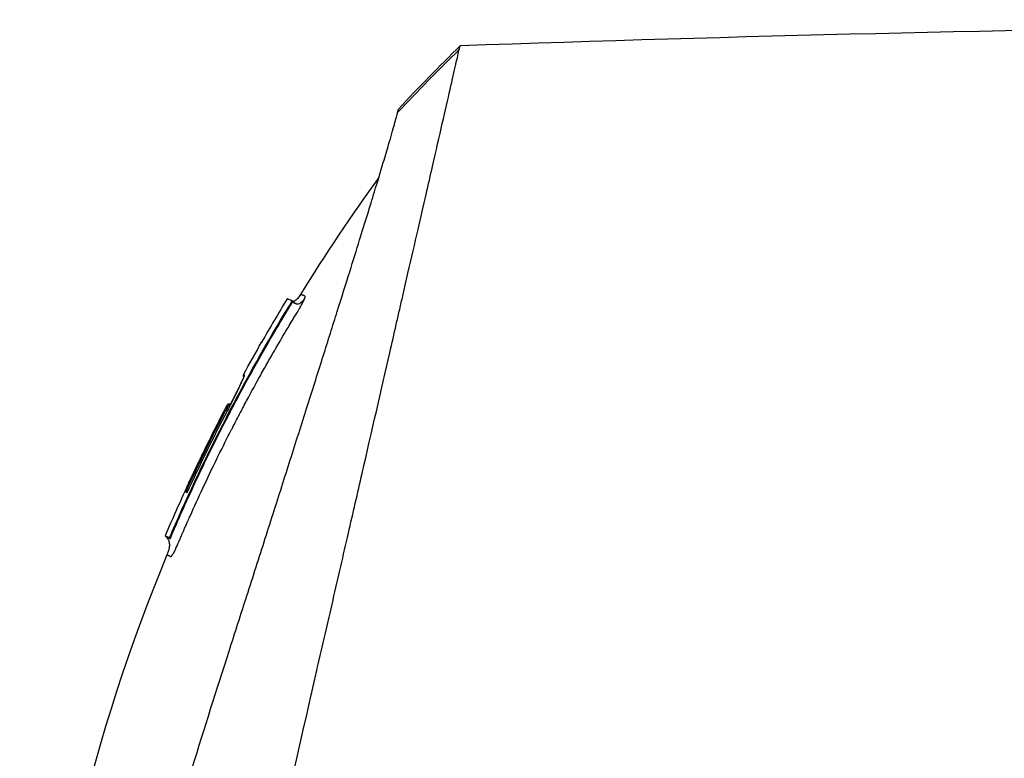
# Model space of a CAD drawing. Header units: millimetres. Extents: x 0 to 4378, y 0 to 2397.
# Tile 163 of 256: x 190 to 234, y 1767 to 1800. Entities that reach past the tile are written whole.
import ezdxf

# ---------------------------------------------------------------- set-up
doc = ezdxf.new("R2010")
doc.units = ezdxf.units.MM
doc.header["$LTSCALE"] = 0.2

# ---------------------------------------------------------------- blocks, each defined once
blk = doc.blocks.new('Blk$A16R2-5W24D')
for p, q in [((39.226, 1287.295), (39.259, 1287.328)), ((39.259, 1287.328), (39.226, 1287.294)), ((39.259, 1287.328), (39.226, 1287.294)), ((39.26, 1287.328), (39.259, 1287.328)), ((39.396, 1287.06), (39.37, 1287.033)), ((40.593, 1285.489), (40.597, 1285.491)), ((41.356, 1284.04), (41.396, 1284.056)), ((41.973, 1282.752), (41.976, 1282.753)), ((42.113, 1282.714), (42.074, 1282.699)), ((42.105, 1282.47), (42.105, 1282.47)), ((42.105, 1282.47), (42.105, 1282.47)), ((42.169, 1282.5), (42.106, 1282.467)), ((43.199, 1280.448), (43.199, 1280.448)), ((43.939, 1278.877), (43.876, 1278.852)), ((44.507, 1277.111), (44.535, 1277.139)), ((44.625, 1276.823), (44.673, 1276.871)), ((44.85, 1276.942), (44.673, 1276.871)), ((44.85, 1276.942), (44.802, 1276.894))]:
    blk.add_line(p, q)
for centre, radius, start, end in [((-30.782, 1244.615), 82.251, 28.65418, 29.79846), ((-30.119, 1244.969), 81.499, 25.8226, 27.58961), ((-29.009, 1245.318), 80.096, 23.38669, 25.31635)]:
    blk.add_arc(centre, radius, start, end)
for centre, major_axis, ratio, start_param, end_param in [((14.87, 1259.993), (-32.061, 52.728), 0.606634, 5.046093, 5.111834), ((41.986, 1282.652), (-0.0464, 0.0886), 0.999416, 4.712389, 6.054791), ((42.072, 1282.661), (-0.128, 0.063), 0.594731, 5.762809, 5.79176), ((-29.453, 1245.185), (-19.755, 78.233), 1, 4.895457, 4.945383), ((-29.75, 1245.103), (37.396, -71.919), 1, 1.521054, 1.570796), ((44.554, 1277.146), (-0.119, 0.275), 0.068445, 1.568989, 3.139782), ((44.224, 1276.897), (-0.37, 0.869), 0.066623, 2.176603, 2.707657)]:
    blk.add_ellipse(centre, major_axis=major_axis, ratio=ratio, start_param=start_param, end_param=end_param)
for points in [[(-41.555, 1299.49), (-17.092, 1299.736), (7.383, 1299.432), (31.833, 1298.581)], [(31.833, 1298.581), (32.76, 1297.67), (33.668, 1296.74), (34.554, 1295.79)], [(35.419, 1292.772), (36.633, 1291.093), (37.788, 1289.369), (38.875, 1287.605)], [(38.875, 1287.605), (38.875, 1287.605), (38.875, 1287.605), (38.875, 1287.605)], [(39.174, 1287.246), (39.173, 1287.245), (39.172, 1287.244), (39.172, 1287.244)], [(39.226, 1287.295), (39.226, 1287.294), (39.225, 1287.294), (39.225, 1287.294)], [(39.226, 1287.295), (39.226, 1287.295), (39.226, 1287.295), (39.226, 1287.295)], [(39.227, 1287.286), (39.227, 1287.286), (39.227, 1287.286), (39.227, 1287.286)], [(39.227, 1287.286), (39.227, 1287.286), (39.227, 1287.286), (39.227, 1287.286)], [(39.259, 1287.328), (39.259, 1287.328), (39.259, 1287.328), (39.259, 1287.328)], [(39.464, 1287.41), (39.85, 1286.776), (40.228, 1286.136), (40.597, 1285.491)], [(40.597, 1285.491), (40.601, 1285.484), (40.604, 1285.476), (40.606, 1285.468)], [(43.858, 1279.175), (44.2, 1278.435), (44.531, 1277.691), (44.85, 1276.942)], [(43.876, 1278.852), (43.876, 1278.854), (43.875, 1278.855), (43.875, 1278.856)]]:
    blk.add_open_spline(points, degree=3)
for points, knots in [([(-41.555, 1299.49), (-41.555, 1299.49), (-41.496, 1299.431), (-41.262, 1299.197), (-41.087, 1299.022), (-40.705, 1298.64), (-40.529, 1298.463), (-40.062, 1297.996), (-39.755, 1297.689), (-39.215, 1297.15), (-39.007, 1296.942), (-38.536, 1296.471), (-38.27, 1296.205), (-37.247, 1295.182), (-36.408, 1294.343), (-34.273, 1292.208), (-32.919, 1290.854), (-31.089, 1289.024), (-30.697, 1288.632), (-29.443, 1287.378), (-28.558, 1286.493), (-27.182, 1285.117), (-26.706, 1284.641), (-25.726, 1283.661), (-25.222, 1283.157), (-24.183, 1282.118), (-23.649, 1281.584), (-22.55, 1280.486), (-21.986, 1279.921), (-21.127, 1279.062), (-20.836, 1278.771), (-20.25, 1278.185), (-19.955, 1277.89), (-19.293, 1277.228), (-18.925, 1276.86), (-18.18, 1276.115), (-17.801, 1275.737), (-16.654, 1274.59), (-15.88, 1273.815), (-14.696, 1272.631), (-14.29, 1272.226), (-13.469, 1271.405), (-13.054, 1270.989), (-10.944, 1268.88), (-9.233, 1267.168), (-7.034, 1264.97), (-6.555, 1264.49), (-3.631, 1261.566), (-1.784, 1259.72), (-0.374, 1258.309), (-0.156, 1258.092), (0.174, 1257.762), (0.284, 1257.652), (0.558, 1257.378), (0.718, 1257.218), (0.953, 1256.982), (1.029, 1256.907), (1.258, 1256.677), (1.393, 1256.543), (1.643, 1256.293), (1.746, 1256.19), (1.947, 1255.989), (2.039, 1255.897), (2.346, 1255.59), (2.563, 1255.373), (3.62, 1254.316), (4.456, 1253.48), (5.698, 1252.238), (6.104, 1251.832), (6.908, 1251.028), (7.306, 1250.63), (8.479, 1249.457), (9.254, 1248.682), (10.768, 1247.168), (11.509, 1246.427), (12.601, 1245.335), (12.955, 1244.982), (13.655, 1244.282), (14.001, 1243.935), (15.024, 1242.912), (15.697, 1242.239), (16.686, 1241.25), (17.004, 1240.932), (17.944, 1239.992), (18.563, 1239.374), (19.471, 1238.466), (19.764, 1238.172), (20.195, 1237.742), (20.334, 1237.602), (21.048, 1236.888), (21.618, 1236.319), (22.317, 1235.619), (22.453, 1235.484), (22.763, 1235.173), (22.937, 1234.999), (23.18, 1234.756), (23.25, 1234.686), (23.42, 1234.517), (23.522, 1234.414), (24.127, 1233.81), (24.624, 1233.312), (25.351, 1232.586), (25.595, 1232.341), (25.964, 1231.972), (26.091, 1231.845), (26.351, 1231.586), (26.483, 1231.453), (26.842, 1231.094), (27.067, 1230.87), (27.433, 1230.504), (27.575, 1230.362), (27.833, 1230.104), (27.95, 1229.986), (28.145, 1229.791), (28.223, 1229.713), (28.447, 1229.489), (28.592, 1229.344), (28.948, 1228.989), (29.157, 1228.779), (29.568, 1228.369), (29.77, 1228.167), (30.162, 1227.775), (30.352, 1227.585), (30.707, 1227.23), (30.872, 1227.065), (31.124, 1226.812), (31.213, 1226.724), (31.473, 1226.464), (31.644, 1226.292), (31.894, 1226.043), (31.972, 1225.964), (32.176, 1225.761), (32.3, 1225.636), (32.578, 1225.359), (32.73, 1225.207), (33.028, 1224.909), (33.173, 1224.763), (33.456, 1224.48), (33.594, 1224.343), (33.997, 1223.94), (34.257, 1223.679), (34.992, 1222.944), (35.453, 1222.484), (36.658, 1221.278), (37.358, 1220.579), (38.206, 1219.731), (38.425, 1219.512), (38.813, 1219.124), (38.985, 1218.952), (39.287, 1218.65), (39.42, 1218.516), (39.655, 1218.282), (39.759, 1218.178), (40.026, 1217.911), (40.176, 1217.761), (40.402, 1217.535), (40.487, 1217.449), (40.671, 1217.266), (40.754, 1217.183), (40.837, 1217.1), (40.857, 1217.08), (40.885, 1217.052), (40.891, 1217.046), (40.891, 1217.046)], [-12.12683, -12.12683, -12.12683, -12.12683, -11.929155, -11.929155, -11.731142, -11.731142, -11.599108, -11.599108, -11.423504, -11.423504, -11.323203, -11.323203, -11.208746, -11.208746, -10.903559, -10.903559, -10.49681, -10.49681, -10.388234, -10.388234, -10.154863, -10.154863, -10.033963, -10.033963, -9.908546, -9.908546, -9.778492, -9.778492, -9.643694, -9.643694, -9.574994, -9.574994, -9.505925, -9.505925, -9.420491, -9.420491, -9.33343, -9.33343, -9.156755, -9.156755, -9.064945, -9.064945, -8.971626, -8.971626, -8.591834, -8.591834, -8.486072, -8.486072, -7.947871, -7.947871, -7.849464, -7.849464, -7.799156, -7.799156, -7.725216, -7.725216, -7.691028, -7.691028, -7.623996, -7.623996, -7.576077, -7.576077, -7.534454, -7.534454, -7.437649, -7.437649, -7.069154, -7.069154, -6.889697, -6.889697, -6.7135, -6.7135, -6.369354, -6.369354, -6.037716, -6.037716, -5.878371, -5.878371, -5.721439, -5.721439, -5.41411, -5.41411, -5.267307, -5.267307, -4.979651, -4.979651, -4.841656, -4.841656, -4.776165, -4.776165, -4.506382, -4.506382, -4.441344, -4.441344, -4.357044, -4.357044, -4.323655, -4.323655, -4.275506, -4.275506, -4.046926, -4.046926, -3.93135, -3.93135, -3.870595, -3.870595, -3.806578, -3.806578, -3.697345, -3.697345, -3.62817, -3.62817, -3.570669, -3.570669, -3.532087, -3.532087, -3.459788, -3.459788, -3.354278, -3.354278, -3.250772, -3.250772, -3.151679, -3.151679, -3.064305, -3.064305, -3.017007, -3.017007, -2.923431, -2.923431, -2.879873, -2.879873, -2.809551, -2.809551, -2.722407, -2.722407, -2.637561, -2.637561, -2.555786, -2.555786, -2.396229, -2.396229, -2.097254, -2.097254, -1.573532, -1.573532, -1.377037, -1.377037, -1.205237, -1.205237, -1.055164, -1.055164, -0.923686, -0.923686, -0.693568, -0.693568, -0.520921, -0.520921, -0.262062, -0.262062, -0.132423, -0.132423, 0, 0, 0, 0]), ([(31.87, 1298.418), (31.87, 1298.42), (31.869, 1298.424), (31.867, 1298.431), (31.866, 1298.434), (31.864, 1298.444), (31.863, 1298.45), (31.859, 1298.468), (31.856, 1298.479), (31.849, 1298.51), (31.845, 1298.527), (31.836, 1298.567), (31.833, 1298.581), (31.833, 1298.581)], [0.000006, 0.000006, 0.000006, 0.000006, 0.0077656, 0.0077656, 0.0144608, 0.0144608, 0.0278513, 0.0278513, 0.0546324, 0.0546324, 0.1081958, 0.1081958, 0.2108644, 0.2108644, 0.2108644, 0.2108644]), ([(44.996, 1241.129), (44.873, 1241.673), (44.755, 1242.201), (44.491, 1243.363), (44.348, 1243.969), (43.865, 1246.048), (43.573, 1247.389), (43.214, 1248.913), (43.112, 1249.334), (42.9, 1250.248), (42.795, 1250.723), (42.639, 1251.419), (42.583, 1251.666), (42.435, 1252.31), (42.33, 1252.761), (42.207, 1253.303), (42.193, 1253.362), (42.136, 1253.612), (42.093, 1253.804), (41.84, 1254.909), (41.628, 1255.834), (40.596, 1260.331), (39.563, 1264.809), (38.372, 1270.057), (38.343, 1270.181), (38.255, 1270.574), (38.196, 1270.832), (37.911, 1272.082), (37.675, 1273.092), (37.213, 1275.1), (36.987, 1276.086), (36.56, 1277.951), (36.357, 1278.83), (35.728, 1281.57), (35.321, 1283.359), (34.842, 1285.449), (34.747, 1285.863), (34.607, 1286.471), (34.562, 1286.672), (34.471, 1287.068), (34.425, 1287.266), (34.338, 1287.647), (34.296, 1287.83), (34.214, 1288.189), (34.174, 1288.364), (33.98, 1289.207), (33.833, 1289.853), (33.568, 1291.008), (33.45, 1291.525), (33.238, 1292.448), (33.143, 1292.862), (32.736, 1294.639), (32.473, 1295.781), (32.176, 1297.092), (32.094, 1297.46), (31.958, 1298.051), (31.903, 1298.278), (31.87, 1298.418)], [0.000202, 0.000202, 0.000202, 0.000202, 0.229071, 0.229071, 0.451055, 0.451055, 0.976928, 0.976928, 1.158323, 1.158323, 1.370376, 1.370376, 1.478744, 1.478744, 1.660636, 1.660636, 1.682878, 1.682878, 1.754881, 1.754881, 2.095999, 2.095999, 3.391402, 3.391402, 3.425371, 3.425371, 3.489795, 3.489795, 3.728653, 3.728653, 3.965316, 3.965316, 4.183283, 4.183283, 4.657702, 4.657702, 4.777295, 4.777295, 4.836881, 4.836881, 4.896376, 4.896376, 4.952913, 4.952913, 5.007544, 5.007544, 5.220073, 5.220073, 5.406505, 5.406505, 5.569953, 5.569953, 6.143852, 6.143852, 6.434427, 6.434427, 6.72683, 6.72683, 6.72683, 6.72683]), ([(-41.746, 1297.7), (-41.746, 1297.7), (-41.746, 1297.7), (-41.592, 1297.547), (-41.501, 1297.455), (-41.299, 1297.253), (-41.205, 1297.159), (-40.956, 1296.91), (-40.792, 1296.746), (-40.5, 1296.455), (-40.387, 1296.342), (-39.95, 1295.904), (-39.585, 1295.539), (-38.946, 1294.9), (-38.7, 1294.655), (-38.147, 1294.101), (-37.836, 1293.79), (-36.639, 1292.593), (-35.664, 1291.618), (-34.008, 1289.962), (-33.38, 1289.335), (-31.127, 1287.081), (-29.393, 1285.348), (-26.594, 1282.549), (-25.588, 1281.543), (-23.456, 1279.411), (-22.327, 1278.281), (-18.485, 1274.439), (-15.687, 1271.641), (-11.324, 1267.279), (-9.775, 1265.73), (-7.41, 1263.365), (-6.602, 1262.557), (-5.403, 1261.358), (-5.015, 1260.97), (-4.173, 1260.128), (-3.717, 1259.672), (-3.147, 1259.102), (-3.021, 1258.976), (-2.675, 1258.629), (-2.445, 1258.4), (-2.122, 1258.077), (-2.03, 1257.984), (-1.652, 1257.607), (-1.367, 1257.322), (-0.935, 1256.89), (-0.787, 1256.742), (-0.523, 1256.478), (-0.405, 1256.36), (-0.204, 1256.159), (-0.12, 1256.075), (0.226, 1255.729), (0.397, 1255.558), (0.754, 1255.201), (0.877, 1255.078), (1.658, 1254.297), (2.311, 1253.644), (3.85, 1252.105), (4.733, 1251.222), (6.478, 1249.477), (7.34, 1248.615), (9.969, 1245.986), (11.727, 1244.228), (14.611, 1241.344), (15.755, 1240.201), (17.479, 1238.476), (18.07, 1237.885), (19.803, 1236.152), (20.93, 1235.025), (23.061, 1232.894), (24.067, 1231.889), (25.501, 1230.455), (25.95, 1230.006), (26.82, 1229.136), (27.241, 1228.714), (28.057, 1227.899), (28.451, 1227.504), (29.204, 1226.751), (29.564, 1226.392), (30.583, 1225.372), (31.228, 1224.728), (32.388, 1223.567), (32.909, 1223.046), (34.279, 1221.676), (35.08, 1220.875), (36.057, 1219.899), (36.311, 1219.645), (36.971, 1218.984), (37.347, 1218.609), (37.922, 1218.034), (38.141, 1217.815), (38.473, 1217.483), (38.599, 1217.357), (38.788, 1217.167), (38.86, 1217.096), (39.014, 1216.942), (39.083, 1216.872), (39.153, 1216.802), (39.171, 1216.785), (39.194, 1216.761), (39.2, 1216.756), (39.2, 1216.756)], [-14.699306, -14.699306, -14.699306, -14.699306, -14.33325, -14.33325, -14.089979, -14.089979, -13.928299, -13.928299, -13.712729, -13.712729, -13.589605, -13.589605, -13.262197, -13.262197, -13.075429, -13.075429, -12.861827, -12.861827, -12.291792, -12.291792, -11.96616, -11.96616, -11.163225, -11.163225, -10.729839, -10.729839, -10.262517, -10.262517, -9.163022, -9.163022, -8.56511, -8.56511, -8.254871, -8.254871, -8.105436, -8.105436, -7.929352, -7.929352, -7.884858, -7.884858, -7.79753, -7.79753, -7.762378, -7.762378, -7.654303, -7.654303, -7.59841, -7.59841, -7.553856, -7.553856, -7.52203, -7.52203, -7.422773, -7.422773, -7.370918, -7.370918, -7.092364, -7.092364, -6.716448, -6.716448, -6.347847, -6.347847, -5.587534, -5.587534, -5.080694, -5.080694, -4.813479, -4.813479, -4.291642, -4.291642, -3.807045, -3.807045, -3.582338, -3.582338, -3.365816, -3.365816, -3.157227, -3.157227, -2.960971, -2.960971, -2.591047, -2.591047, -2.267317, -2.267317, -1.700789, -1.700789, -1.488425, -1.488425, -1.115544, -1.115544, -0.835884, -0.835884, -0.626318, -0.626318, -0.46935, -0.46935, -0.234668, -0.234668, -0.117319, -0.117319, -0.000001, -0.000001, -0.000001, -0.000001]), ([(34.591, 1295.64), (34.58, 1295.686), (34.571, 1295.722), (34.565, 1295.746), (34.559, 1295.771), (34.555, 1295.785), (34.555, 1295.789), (34.554, 1295.79), (34.554, 1295.79), (34.554, 1295.79)], [0.000002, 0.000002, 0.000002, 0.000002, 0.4596165, 0.4596165, 0.4596165, 0.914072, 0.914072, 0.914072, 0.9967277, 0.9967277, 0.9967277, 0.9967277]), ([(48.524, 1250.962), (48.348, 1251.532), (48.164, 1252.129), (47.783, 1253.36), (47.586, 1253.996), (46.979, 1255.961), (46.551, 1257.345), (45.814, 1259.734), (45.511, 1260.713), (44.186, 1265.006), (43.121, 1268.459), (41.768, 1272.665), (41.505, 1273.482), (40.97, 1275.151), (40.699, 1275.999), (40.301, 1277.245), (40.17, 1277.655), (39.782, 1278.871), (39.529, 1279.667), (39.032, 1281.231), (38.788, 1281.997), (38.319, 1283.478), (38.094, 1284.19), (37.767, 1285.226), (37.661, 1285.561), (37.507, 1286.051), (37.456, 1286.211), (37.355, 1286.533), (37.305, 1286.691), (37.063, 1287.462), (36.88, 1288.045), (36.552, 1289.097), (36.406, 1289.564), (36.026, 1290.787), (35.808, 1291.496), (35.469, 1292.605), (35.338, 1293.037), (35.135, 1293.716), (35.057, 1293.981), (34.883, 1294.577), (34.798, 1294.876), (34.699, 1295.233), (34.671, 1295.336), (34.624, 1295.512), (34.605, 1295.584), (34.591, 1295.64)], [0.00002, 0.00002, 0.00002, 0.00002, 0.243777, 0.243777, 0.48798, 0.48798, 0.976777, 0.976777, 1.303038, 1.303038, 2.382704, 2.382704, 2.644531, 2.644531, 2.920325, 2.920325, 3.055737, 3.055737, 3.32651, 3.32651, 3.599271, 3.599271, 3.868476, 3.868476, 4.001861, 4.001861, 4.068427, 4.068427, 4.135561, 4.135561, 4.396184, 4.396184, 4.623382, 4.623382, 5.021949, 5.021949, 5.320939, 5.320939, 5.545577, 5.545577, 5.882871, 5.882871, 6.051321, 6.051321, 6.219809, 6.219809, 6.219809, 6.219809]), ([(38.695, 1287.418), (38.69, 1287.432), (38.685, 1287.444), (38.681, 1287.455), (38.677, 1287.465), (38.674, 1287.474), (38.672, 1287.481), (38.672, 1287.482), (38.671, 1287.483), (38.671, 1287.484), (38.67, 1287.487), (38.669, 1287.49), (38.669, 1287.493), (38.668, 1287.495), (38.667, 1287.498), (38.667, 1287.5), (38.667, 1287.502), (38.666, 1287.504), (38.666, 1287.506), (38.666, 1287.508), (38.666, 1287.51), (38.666, 1287.511), (38.666, 1287.513), (38.666, 1287.514), (38.666, 1287.515), (38.666, 1287.516), (38.666, 1287.517), (38.667, 1287.518), (38.667, 1287.519), (38.667, 1287.519), (38.668, 1287.52), (38.669, 1287.521), (38.67, 1287.522), (38.671, 1287.522), (38.672, 1287.523), (38.673, 1287.523), (38.675, 1287.524), (38.675, 1287.524), (38.676, 1287.524), (38.677, 1287.525), (38.678, 1287.525), (38.679, 1287.526), (38.68, 1287.526), (38.682, 1287.527), (38.684, 1287.527), (38.685, 1287.528), (38.687, 1287.528), (38.688, 1287.529), (38.689, 1287.529), (38.689, 1287.529), (38.689, 1287.53), (38.69, 1287.53), (38.691, 1287.53), (38.691, 1287.53), (38.692, 1287.531), (38.697, 1287.533), (38.703, 1287.535), (38.708, 1287.537), (38.71, 1287.538), (38.712, 1287.539), (38.714, 1287.54), (38.719, 1287.542), (38.724, 1287.544), (38.728, 1287.545), (38.731, 1287.546), (38.733, 1287.547), (38.735, 1287.548), (38.736, 1287.549), (38.737, 1287.549), (38.738, 1287.549), (38.739, 1287.55), (38.739, 1287.55), (38.74, 1287.55), (38.746, 1287.553), (38.751, 1287.555), (38.757, 1287.557), (38.759, 1287.558), (38.762, 1287.559), (38.764, 1287.56), (38.769, 1287.562), (38.774, 1287.564), (38.779, 1287.566), (38.781, 1287.567), (38.784, 1287.568), (38.786, 1287.569), (38.79, 1287.571), (38.795, 1287.572), (38.799, 1287.574), (38.801, 1287.575), (38.803, 1287.576), (38.805, 1287.577), (38.808, 1287.578), (38.811, 1287.579), (38.813, 1287.58), (38.814, 1287.58), (38.814, 1287.58), (38.814, 1287.58), (38.817, 1287.582), (38.82, 1287.583), (38.823, 1287.584), (38.83, 1287.587), (38.837, 1287.589), (38.842, 1287.592), (38.85, 1287.595), (38.856, 1287.597), (38.861, 1287.599), (38.861, 1287.599), (38.861, 1287.599), (38.862, 1287.6), (38.866, 1287.601), (38.87, 1287.603), (38.872, 1287.604), (38.872, 1287.604), (38.872, 1287.604), (38.872, 1287.604), (38.874, 1287.605), (38.875, 1287.605), (38.875, 1287.605)], [0, 0, 0, 0, 0.015625, 0.015625, 0.015625, 0.0294424, 0.0294424, 0.0294424, 0.03125, 0.03125, 0.03125, 0.0361939, 0.0361939, 0.0361939, 0.0406161, 0.0406161, 0.0406161, 0.04495, 0.04495, 0.04495, 0.0494452, 0.0494452, 0.0494452, 0.0538826, 0.0538826, 0.0538826, 0.0601911, 0.0601911, 0.0601911, 0.0743515, 0.0743515, 0.0743515, 0.08475, 0.08475, 0.08475, 0.09375, 0.09375, 0.09375, 0.0990107, 0.0990107, 0.0990107, 0.1044289, 0.1044289, 0.1044289, 0.1124142, 0.1124142, 0.1124142, 0.1177411, 0.1177411, 0.1177411, 0.1203995, 0.1203995, 0.1203995, 0.125, 0.125, 0.125, 0.1639225, 0.1639225, 0.1639225, 0.1806875, 0.1806875, 0.1806875, 0.2192551, 0.2192551, 0.2192551, 0.237001, 0.237001, 0.237001, 0.2456137, 0.2456137, 0.2456137, 0.25, 0.25, 0.25, 0.2994519, 0.2994519, 0.2994519, 0.3215351, 0.3215351, 0.3215351, 0.371337, 0.371337, 0.371337, 0.3931204, 0.3931204, 0.3931204, 0.4424056, 0.4424056, 0.4424056, 0.4632517, 0.4632517, 0.4632517, 0.4970952, 0.4970952, 0.4970952, 0.5, 0.5, 0.5, 0.5369762, 0.5369762, 0.5369762, 0.6311673, 0.6311673, 0.6311673, 0.7556325, 0.7556325, 0.7556325, 0.762352, 0.762352, 0.762352, 0.8851547, 0.8851547, 0.8851547, 0.8927285, 0.8927285, 0.8927285, 0.9991021, 0.9991021, 0.9991021, 0.9991021]), ([(39.172, 1287.244), (39.122, 1287.206), (39.075, 1287.187), (38.948, 1287.173), (38.875, 1287.217), (38.767, 1287.325), (38.731, 1287.37), (38.695, 1287.418)], [0.0914051, 0.0914051, 0.0914051, 0.0914051, 0.3260138, 0.3260138, 0.7678704, 0.7678704, 1, 1, 1, 1]), ([(43.791, 1277.727), (43.778, 1277.757), (43.765, 1277.787), (43.751, 1277.818), (43.563, 1278.237), (43.377, 1278.645), (43.191, 1279.042), (42.981, 1279.491), (42.773, 1279.925), (42.567, 1280.345), (42.546, 1280.388), (42.526, 1280.43), (42.505, 1280.472), (42.307, 1280.873), (42.112, 1281.262), (41.92, 1281.637), (41.913, 1281.65), (41.907, 1281.662), (41.901, 1281.674), (41.809, 1281.853), (41.718, 1282.029), (41.628, 1282.202), (41.62, 1282.216), (41.613, 1282.23), (41.605, 1282.245), (41.509, 1282.428), (41.433, 1282.573), (41.321, 1282.782), (41.319, 1282.787), (41.317, 1282.791), (41.315, 1282.795), (41.296, 1282.831), (41.277, 1282.866), (41.258, 1282.901), (41.046, 1283.296), (40.838, 1283.677), (40.635, 1284.043), (40.521, 1284.248), (40.415, 1284.436), (40.307, 1284.626), (40.204, 1284.808), (40.099, 1284.992), (39.983, 1285.193), (39.802, 1285.505), (39.629, 1285.8), (39.454, 1286.094), (39.399, 1286.188), (39.343, 1286.281), (39.287, 1286.375), (39.27, 1286.403), (39.253, 1286.431), (39.236, 1286.459), (39.2, 1286.519), (39.163, 1286.58), (39.127, 1286.64), (39.108, 1286.671), (39.09, 1286.701), (39.072, 1286.731), (39.053, 1286.761), (39.035, 1286.792), (39.017, 1286.822), (38.994, 1286.86), (38.972, 1286.897), (38.951, 1286.935), (38.946, 1286.943), (38.941, 1286.951), (38.936, 1286.96), (38.928, 1286.973), (38.92, 1286.987), (38.913, 1287), (38.896, 1287.029), (38.88, 1287.057), (38.865, 1287.085), (38.85, 1287.112), (38.835, 1287.139), (38.821, 1287.165), (38.806, 1287.194), (38.791, 1287.221), (38.778, 1287.248), (38.767, 1287.268), (38.757, 1287.289), (38.747, 1287.308), (38.737, 1287.329), (38.727, 1287.349), (38.718, 1287.367), (38.71, 1287.386), (38.702, 1287.403), (38.695, 1287.418)], [0.7479366, 0.7479366, 0.7479366, 0.7479366, 0.75, 0.75, 0.75, 0.7778267, 0.7778267, 0.7778267, 0.8093257, 0.8093257, 0.8093257, 0.8125, 0.8125, 0.8125, 0.8427642, 0.8427642, 0.8427642, 0.84375, 0.84375, 0.84375, 0.8581849, 0.8581849, 0.8581849, 0.859375, 0.859375, 0.859375, 0.8746955, 0.8746955, 0.8746955, 0.875, 0.875, 0.875, 0.8775605, 0.8775605, 0.8775605, 0.90625, 0.90625, 0.90625, 0.9222304, 0.9222304, 0.9222304, 0.9375, 0.9375, 0.9375, 0.9612141, 0.9612141, 0.9612141, 0.96875, 0.96875, 0.96875, 0.9710053, 0.9710053, 0.9710053, 0.9758787, 0.9758787, 0.9758787, 0.9783012, 0.9783012, 0.9783012, 0.9807089, 0.9807089, 0.9807089, 0.9837027, 0.9837027, 0.9837027, 0.984375, 0.984375, 0.984375, 0.9854706, 0.9854706, 0.9854706, 0.987866, 0.987866, 0.987866, 0.9902844, 0.9902844, 0.9902844, 0.9929842, 0.9929842, 0.9929842, 0.9951532, 0.9951532, 0.9951532, 0.9975841, 0.9975841, 0.9975841, 1, 1, 1, 1]), ([(38.875, 1287.605), (38.917, 1287.538), (38.962, 1287.472), (39.045, 1287.382), (39.077, 1287.352), (39.134, 1287.315), (39.156, 1287.304), (39.191, 1287.292), (39.204, 1287.289), (39.218, 1287.287), (39.218, 1287.287), (39.219, 1287.287)], [0, 0, 0, 0, 0.02371749, 0.02371749, 0.03673695, 0.03673695, 0.04404235, 0.04404235, 0.04801388, 0.04801388, 0.04814159, 0.04814159, 0.04814159, 0.04814159]), ([(38.875, 1287.605), (38.917, 1287.537), (38.963, 1287.469), (39.049, 1287.378), (39.083, 1287.347), (39.143, 1287.31), (39.167, 1287.299), (39.201, 1287.29), (39.21, 1287.288), (39.219, 1287.287)], [0, 0, 0, 0, 0.02416073, 0.02416073, 0.03762888, 0.03762888, 0.04541048, 0.04541048, 0.04812548, 0.04812548, 0.04812548, 0.04812548]), ([(39.064, 1287.198), (39.082, 1287.201), (39.08, 1287.201), (39.1, 1287.206), (39.112, 1287.211), (39.131, 1287.219), (39.139, 1287.224), (39.155, 1287.232), (39.161, 1287.236), (39.167, 1287.24), (39.168, 1287.241), (39.169, 1287.242)], [0.53294754, 0.53294754, 0.53294754, 0.53294754, 0.53649365, 0.53649365, 0.54183041, 0.54183041, 0.54684659, 0.54684659, 0.55419478, 0.55419478, 0.55804031, 0.55804031, 0.55804031, 0.55804031]), ([(39.174, 1287.246), (39.175, 1287.247), (39.176, 1287.247), (39.177, 1287.248), (39.178, 1287.248), (39.179, 1287.249), (39.179, 1287.25), (39.182, 1287.252), (39.183, 1287.253), (39.185, 1287.255), (39.186, 1287.256), (39.188, 1287.258), (39.19, 1287.259), (39.193, 1287.262), (39.195, 1287.263), (39.199, 1287.268), (39.203, 1287.271), (39.212, 1287.28), (39.219, 1287.287), (39.225, 1287.293)], [0, 0, 0, 0, 0.00147367, 0.00147367, 0.0034547, 0.0034547, 0.00642972, 0.00642972, 0.00744411, 0.00744411, 0.00794274, 0.00794274, 0.00859454, 0.00859454, 0.00932758, 0.00932758, 0.01061062, 0.01061062, 0.01339588, 0.01339588, 0.01339588, 0.01339588]), ([(39.37, 1287.033), (39.37, 1287.034), (39.369, 1287.034), (39.368, 1287.036), (39.368, 1287.037), (39.367, 1287.038), (39.366, 1287.04), (39.365, 1287.041), (39.365, 1287.043), (39.364, 1287.044), (39.362, 1287.047), (39.36, 1287.051), (39.357, 1287.055), (39.354, 1287.06), (39.35, 1287.067), (39.345, 1287.074), (39.343, 1287.077), (39.342, 1287.08), (39.34, 1287.083), (39.335, 1287.091), (39.33, 1287.099), (39.325, 1287.108), (39.32, 1287.116), (39.315, 1287.125), (39.31, 1287.133), (39.305, 1287.142), (39.3, 1287.151), (39.294, 1287.16), (39.289, 1287.168), (39.285, 1287.176), (39.28, 1287.185), (39.275, 1287.194), (39.27, 1287.202), (39.265, 1287.211), (39.263, 1287.215), (39.261, 1287.219), (39.259, 1287.223), (39.254, 1287.23), (39.251, 1287.237), (39.247, 1287.243), (39.245, 1287.247), (39.243, 1287.251), (39.242, 1287.254), (39.241, 1287.256), (39.24, 1287.258), (39.239, 1287.259), (39.236, 1287.264), (39.234, 1287.268), (39.233, 1287.272), (39.231, 1287.276), (39.23, 1287.279), (39.229, 1287.281), (39.228, 1287.284), (39.227, 1287.286), (39.226, 1287.287), (39.226, 1287.289), (39.226, 1287.29), (39.225, 1287.29), (39.225, 1287.291), (39.225, 1287.292), (39.225, 1287.292), (39.225, 1287.292), (39.225, 1287.293), (39.225, 1287.293), (39.225, 1287.293), (39.225, 1287.293), (39.225, 1287.293), (39.225, 1287.293), (39.225, 1287.293), (39.225, 1287.294), (39.226, 1287.294), (39.226, 1287.294), (39.226, 1287.294), (39.226, 1287.294), (39.226, 1287.294), (39.226, 1287.294)], [0.0002322, 0.0002322, 0.0002322, 0.0002322, 0.0230182, 0.0230182, 0.0230182, 0.0365623, 0.0365623, 0.0365623, 0.0483052, 0.0483052, 0.0483052, 0.0694044, 0.0694044, 0.0694044, 0.0984198, 0.0984198, 0.0984198, 0.1096596, 0.1096596, 0.1096596, 0.1372672, 0.1372672, 0.1372672, 0.1633151, 0.1633151, 0.1633151, 0.1885396, 0.1885396, 0.1885396, 0.2120887, 0.2120887, 0.2120887, 0.2376369, 0.2376369, 0.2376369, 0.25, 0.25, 0.25, 0.2745686, 0.2745686, 0.2745686, 0.2907527, 0.2907527, 0.2907527, 0.3005569, 0.3005569, 0.3005569, 0.327076, 0.327076, 0.327076, 0.3587422, 0.3587422, 0.3587422, 0.3893518, 0.3893518, 0.3893518, 0.4199092, 0.4199092, 0.4199092, 0.4501652, 0.4501652, 0.4501652, 0.4762581, 0.4762581, 0.4762581, 0.5, 0.5, 0.5, 0.652385, 0.652385, 0.652385, 0.7560508, 0.7560508, 0.7560508, 0.8407039, 0.8407039, 0.8407039, 0.8407039]), ([(39.396, 1287.06), (39.388, 1287.074), (39.379, 1287.088), (39.371, 1287.103), (39.363, 1287.116), (39.355, 1287.13), (39.347, 1287.143), (39.337, 1287.161), (39.328, 1287.178), (39.319, 1287.194), (39.309, 1287.212), (39.3, 1287.228), (39.293, 1287.243), (39.285, 1287.259), (39.278, 1287.272), (39.273, 1287.284), (39.267, 1287.297), (39.263, 1287.307), (39.261, 1287.315), (39.259, 1287.321), (39.258, 1287.326), (39.259, 1287.327), (39.259, 1287.328), (39.259, 1287.328), (39.26, 1287.328)], [-0.04708138, -0.04708138, -0.04708138, -0.04708138, -0.04206146, -0.04206146, -0.04206146, -0.03717861, -0.03717861, -0.03717861, -0.03071826, -0.03071826, -0.03071826, -0.02354664, -0.02354664, -0.02354664, -0.01630306, -0.01630306, -0.01630306, -0.00841398, -0.00841398, -0.00841398, -0.001578, -0.001578, -0.001578, -0.00000018, -0.00000018, -0.00000018, -0.00000018]), ([(39.26, 1287.328), (39.329, 1287.356), (39.381, 1287.377), (39.448, 1287.404), (39.464, 1287.41), (39.464, 1287.41)], [-1.1132491, -1.1132491, -1.1132491, -1.1132491, -0.8232138, -0.8232138, -0.5568836, -0.5568836, -0.5568836, -0.5568836]), ([(41.909, 1282.547), (41.807, 1282.741), (41.704, 1282.936), (41.6, 1283.129), (41.308, 1283.675), (41.011, 1284.216), (40.706, 1284.754), (40.444, 1285.218), (40.178, 1285.679), (39.907, 1286.137), (39.839, 1286.252), (39.771, 1286.366), (39.702, 1286.481), (39.668, 1286.538), (39.634, 1286.595), (39.6, 1286.652), (39.59, 1286.669), (39.58, 1286.685), (39.57, 1286.702), (39.563, 1286.714), (39.555, 1286.726), (39.548, 1286.737), (39.542, 1286.749), (39.535, 1286.76), (39.528, 1286.771), (39.518, 1286.788), (39.507, 1286.806), (39.497, 1286.823), (39.486, 1286.841), (39.475, 1286.859), (39.464, 1286.877), (39.44, 1286.916), (39.417, 1286.955), (39.393, 1286.994), (39.386, 1287.007), (39.378, 1287.02), (39.37, 1287.033)], [0.5421635, 0.5421635, 0.5421635, 0.5421635, 0.6006248, 0.6006248, 0.6006248, 0.7652776, 0.7652776, 0.7652776, 0.9072115, 0.9072115, 0.9072115, 0.942695, 0.942695, 0.942695, 0.9604367, 0.9604367, 0.9604367, 0.965622, 0.965622, 0.965622, 0.9693076, 0.9693076, 0.9693076, 0.9727737, 0.9727737, 0.9727737, 0.9781784, 0.9781784, 0.9781784, 0.9838142, 0.9838142, 0.9838142, 0.9959202, 0.9959202, 0.9959202, 1, 1, 1, 1]), ([(44.535, 1277.139), (43.794, 1278.851), (42.994, 1280.536), (41.279, 1283.845), (40.366, 1285.466), (39.396, 1287.06)], [-1.119588, -1.119588, -1.119588, -1.119588, -0.559795, -0.559795, -0.000001, -0.000001, -0.000001, -0.000001]), ([(42.105, 1282.47), (42.081, 1282.517), (42.056, 1282.564), (42.032, 1282.61), (42.008, 1282.657), (41.984, 1282.704), (41.96, 1282.75), (41.956, 1282.757), (41.953, 1282.764), (41.949, 1282.771), (41.918, 1282.832), (41.887, 1282.892), (41.857, 1282.952), (41.838, 1282.989), (41.82, 1283.025), (41.802, 1283.062), (41.771, 1283.122), (41.742, 1283.182), (41.713, 1283.239), (41.698, 1283.27), (41.683, 1283.301), (41.668, 1283.331), (41.649, 1283.37), (41.63, 1283.408), (41.612, 1283.445), (41.594, 1283.482), (41.577, 1283.518), (41.56, 1283.553), (41.558, 1283.558), (41.555, 1283.563), (41.553, 1283.569), (41.538, 1283.599), (41.524, 1283.629), (41.511, 1283.657), (41.498, 1283.685), (41.485, 1283.712), (41.474, 1283.737), (41.469, 1283.747), (41.465, 1283.756), (41.461, 1283.765), (41.444, 1283.802), (41.429, 1283.836), (41.416, 1283.866), (41.415, 1283.869), (41.413, 1283.872), (41.412, 1283.875), (41.406, 1283.889), (41.401, 1283.901), (41.396, 1283.913), (41.386, 1283.938), (41.377, 1283.961), (41.37, 1283.979), (41.369, 1283.982), (41.368, 1283.985), (41.367, 1283.988), (41.365, 1283.994), (41.362, 1284), (41.361, 1284.006), (41.358, 1284.015), (41.356, 1284.022), (41.355, 1284.028), (41.354, 1284.033), (41.354, 1284.037), (41.355, 1284.039), (41.355, 1284.039), (41.356, 1284.04), (41.356, 1284.04)], [0, 0, 0, 0, 0.0581432, 0.0581432, 0.0581432, 0.1164518, 0.1164518, 0.1164518, 0.1249999, 0.1249999, 0.1249999, 0.2019138, 0.2019138, 0.2019138, 0.2500001, 0.2500001, 0.2500001, 0.3309384, 0.3309384, 0.3309384, 0.3749995, 0.3749995, 0.3749995, 0.4325607, 0.4325607, 0.4325607, 0.4908953, 0.4908953, 0.4908953, 0.4999991, 0.4999991, 0.4999991, 0.5524782, 0.5524782, 0.5524782, 0.6052452, 0.6052452, 0.6052452, 0.6249997, 0.6249997, 0.6249997, 0.7050138, 0.7050138, 0.7050138, 0.7139003, 0.7139003, 0.7139003, 0.7500001, 0.7500001, 0.7500001, 0.8301443, 0.8301443, 0.8301443, 0.8432302, 0.8432302, 0.8432302, 0.875, 0.875, 0.875, 0.9277108, 0.9277108, 0.9277108, 0.9807915, 0.9807915, 0.9807915, 1, 1, 1, 1]), ([(41.356, 1284.04), (41.363, 1284.027), (41.367, 1284.011), (41.367, 1283.995), (41.367, 1283.994), (41.367, 1283.993), (41.367, 1283.992)], [0, 0, 0, 0, 0.3749945, 0.3749945, 0.3749945, 0.3929705, 0.3929705, 0.3929705, 0.3929705]), ([(41.364, 1284.002), (41.364, 1284.002), (41.364, 1284.001), (41.366, 1283.995), (41.369, 1283.985), (41.384, 1283.943), (41.401, 1283.901), (41.456, 1283.776), (41.5, 1283.679), (41.61, 1283.45), (41.677, 1283.312), (41.824, 1283.018), (41.906, 1282.856), (42.028, 1282.619), (42.066, 1282.544), (42.105, 1282.47)], [0.0216016, 0.0216016, 0.0216016, 0.0216016, 0.0269366, 0.0269366, 0.0451291, 0.0451291, 0.0828401, 0.0828401, 0.1358796, 0.1358796, 0.1907023, 0.1907023, 0.2463775, 0.2463775, 0.2715457, 0.2715457, 0.2715457, 0.2715457]), ([(41.396, 1284.056), (41.397, 1284.054), (41.398, 1284.052), (41.403, 1284.04), (41.405, 1284.029), (41.407, 1284.007), (41.406, 1283.996), (41.402, 1283.976), (41.399, 1283.967), (41.392, 1283.953), (41.388, 1283.948), (41.384, 1283.943)], [-0.00087935, -0.00087935, -0.00087935, -0.00087935, 0, 0, 0.00436612, 0.00436612, 0.00867322, 0.00867322, 0.01202355, 0.01202355, 0.01406364, 0.01406364, 0.01406364, 0.01406364]), ([(43.394, 1279.568), (43.206, 1279.967), (43.014, 1280.365), (42.624, 1281.154), (42.427, 1281.546), (42.12, 1282.143), (42.015, 1282.345), (41.909, 1282.547)], [0.2429801, 0.2429801, 0.2429801, 0.2429801, 0.362195, 0.362195, 0.4814099, 0.4814099, 0.5421635, 0.5421635, 0.5421635, 0.5421635]), ([(41.979, 1282.754), (41.985, 1282.756), (41.991, 1282.757), (41.997, 1282.758), (42.004, 1282.76), (42.011, 1282.76), (42.018, 1282.76), (42.032, 1282.76), (42.047, 1282.757), (42.061, 1282.753), (42.063, 1282.752), (42.066, 1282.751), (42.069, 1282.75), (42.079, 1282.746), (42.087, 1282.741), (42.095, 1282.735), (42.102, 1282.729), (42.108, 1282.722), (42.113, 1282.714)], [-0.01932859, -0.01932859, -0.01932859, -0.01932859, -0.0172437, -0.0172437, -0.0172437, -0.01472022, -0.01472022, -0.01472022, -0.00918037, -0.00918037, -0.00918037, -0.0080494, -0.0080494, -0.0080494, -0.00399872, -0.00399872, -0.00399872, -0.00001431, -0.00001431, -0.00001431, -0.00001431]), ([(42.074, 1282.699), (42.074, 1282.699), (42.074, 1282.698), (42.074, 1282.697), (42.074, 1282.696), (42.074, 1282.695), (42.075, 1282.694), (42.075, 1282.692), (42.076, 1282.691), (42.077, 1282.688), (42.077, 1282.688), (42.078, 1282.686), (42.078, 1282.685), (42.079, 1282.682), (42.08, 1282.68), (42.082, 1282.676), (42.083, 1282.674), (42.085, 1282.67), (42.086, 1282.667), (42.088, 1282.662), (42.089, 1282.661), (42.091, 1282.656), (42.093, 1282.652), (42.097, 1282.644), (42.099, 1282.64), (42.103, 1282.63), (42.106, 1282.624), (42.11, 1282.616), (42.112, 1282.612), (42.117, 1282.601), (42.121, 1282.594), (42.129, 1282.578), (42.133, 1282.57), (42.141, 1282.555), (42.145, 1282.547), (42.153, 1282.53), (42.157, 1282.522), (42.164, 1282.509), (42.166, 1282.504), (42.169, 1282.5)], [0, 0, 0, 0, 0.024339, 0.024339, 0.046422, 0.046422, 0.063135, 0.063135, 0.093918, 0.093918, 0.11053, 0.11053, 0.12627, 0.12627, 0.164466, 0.164466, 0.18889, 0.18889, 0.237395, 0.237395, 0.251509, 0.251509, 0.313558, 0.313558, 0.37668, 0.37668, 0.455034, 0.455034, 0.501837, 0.501837, 0.609274, 0.609274, 0.714679, 0.714679, 0.823425, 0.823425, 0.934378, 0.934378, 1, 1, 1, 1]), ([(43.6, 1279.724), (43.577, 1279.772), (43.554, 1279.821), (43.497, 1279.94), (43.462, 1280.012), (43.415, 1280.111), (43.402, 1280.138), (43.368, 1280.208), (43.346, 1280.253), (43.302, 1280.345), (43.28, 1280.391), (43.252, 1280.448), (43.247, 1280.458), (43.242, 1280.469)], [0.6844931, 0.6844931, 0.6844931, 0.6844931, 0.7500001, 0.7500001, 0.8422739, 0.8422739, 0.8750003, 0.8750003, 0.9305213, 0.9305213, 0.9870219, 0.9870219, 1, 1, 1, 1]), ([(43.858, 1279.175), (43.848, 1279.197), (43.837, 1279.221), (43.825, 1279.246), (43.812, 1279.275), (43.797, 1279.306), (43.782, 1279.339), (43.779, 1279.346), (43.775, 1279.353), (43.772, 1279.36), (43.756, 1279.394), (43.74, 1279.428), (43.723, 1279.465), (43.706, 1279.501), (43.688, 1279.538), (43.67, 1279.577), (43.666, 1279.584), (43.663, 1279.591), (43.659, 1279.599), (43.64, 1279.639), (43.62, 1279.681), (43.6, 1279.724)], [0.3830078, 0.3830078, 0.3830078, 0.3830078, 0.4310028, 0.4310028, 0.4310028, 0.4875887, 0.4875887, 0.4875887, 0.5000005, 0.5000005, 0.5000005, 0.5571926, 0.5571926, 0.5571926, 0.6144663, 0.6144663, 0.6144663, 0.6250007, 0.6250007, 0.6250007, 0.6844931, 0.6844931, 0.6844931, 0.6844931]), ([(43.843, 1278.926), (43.846, 1278.926), (43.849, 1278.925), (43.853, 1278.925), (43.866, 1278.923), (43.88, 1278.92), (43.893, 1278.915), (43.896, 1278.914), (43.899, 1278.912), (43.902, 1278.911), (43.911, 1278.907), (43.918, 1278.902), (43.924, 1278.896), (43.928, 1278.893), (43.931, 1278.89), (43.933, 1278.887), (43.936, 1278.884), (43.938, 1278.88), (43.939, 1278.878)], [0.00339573, 0.00339573, 0.00339573, 0.00339573, 0.00434698, 0.00434698, 0.00434698, 0.00830107, 0.00830107, 0.00830107, 0.0093663, 0.0093663, 0.0093663, 0.01210725, 0.01210725, 0.01210725, 0.01362991, 0.01362991, 0.01362991, 0.01541577, 0.01541577, 0.01541577, 0.01541577]), ([(44.387, 1276.383), (44.381, 1276.395), (44.375, 1276.409), (44.368, 1276.422), (44.362, 1276.435), (44.355, 1276.449), (44.349, 1276.463), (44.335, 1276.491), (44.322, 1276.52), (44.308, 1276.55), (44.298, 1276.572), (44.288, 1276.594), (44.279, 1276.616), (44.269, 1276.638), (44.259, 1276.66), (44.249, 1276.683), (44.241, 1276.7), (44.233, 1276.717), (44.226, 1276.734), (44.215, 1276.759), (44.204, 1276.784), (44.193, 1276.809), (44.191, 1276.815), (44.188, 1276.821), (44.186, 1276.827), (44.177, 1276.846), (44.169, 1276.866), (44.161, 1276.885), (44.159, 1276.89), (44.156, 1276.895), (44.154, 1276.9), (44.152, 1276.905), (44.15, 1276.911), (44.147, 1276.916), (44.126, 1276.966), (44.104, 1277.015), (44.082, 1277.066), (44.066, 1277.104), (44.049, 1277.143), (44.032, 1277.182), (44.004, 1277.245), (43.978, 1277.305), (43.952, 1277.364), (43.947, 1277.376), (43.941, 1277.388), (43.936, 1277.4), (43.91, 1277.459), (43.884, 1277.517), (43.858, 1277.577), (43.853, 1277.589), (43.847, 1277.601), (43.842, 1277.613), (43.825, 1277.65), (43.809, 1277.688), (43.791, 1277.727)], [0.71415673, 0.71415673, 0.71415673, 0.71415673, 0.71531044, 0.71531044, 0.71531044, 0.7164591, 0.7164591, 0.7164591, 0.71875, 0.71875, 0.71875, 0.72042182, 0.72042182, 0.72042182, 0.72211417, 0.72211417, 0.72211417, 0.72340425, 0.72340425, 0.72340425, 0.72524491, 0.72524491, 0.72524491, 0.72567726, 0.72567726, 0.72567726, 0.72708246, 0.72708246, 0.72708246, 0.72744673, 0.72744673, 0.72744673, 0.72785169, 0.72785169, 0.72785169, 0.73155671, 0.73155671, 0.73155671, 0.734375, 0.734375, 0.734375, 0.73886354, 0.73886354, 0.73886354, 0.73979676, 0.73979676, 0.73979676, 0.74429333, 0.74429333, 0.74429333, 0.74519722, 0.74519722, 0.74519722, 0.74793659, 0.74793659, 0.74793659, 0.74793659]), ([(44.625, 1276.823), (44.625, 1276.823), (44.624, 1276.823), (44.622, 1276.825), (44.622, 1276.825), (44.621, 1276.826), (44.621, 1276.827), (44.619, 1276.829), (44.618, 1276.832), (44.616, 1276.836), (44.613, 1276.842), (44.61, 1276.849), (44.607, 1276.857), (44.604, 1276.866), (44.6, 1276.875), (44.596, 1276.886), (44.593, 1276.893), (44.591, 1276.901), (44.588, 1276.909), (44.584, 1276.918), (44.581, 1276.928), (44.577, 1276.938), (44.576, 1276.941), (44.575, 1276.945), (44.573, 1276.948), (44.569, 1276.961), (44.564, 1276.973), (44.559, 1276.987), (44.554, 1277), (44.548, 1277.013), (44.543, 1277.026), (44.537, 1277.039), (44.532, 1277.052), (44.526, 1277.065), (44.526, 1277.067), (44.525, 1277.068), (44.524, 1277.07), (44.518, 1277.084), (44.512, 1277.097), (44.507, 1277.111)], [0, 0, 0, 0, 0.0769925, 0.0769925, 0.0769925, 0.1134764, 0.1134764, 0.1134764, 0.1997717, 0.1997717, 0.1997717, 0.3144977, 0.3144977, 0.3144977, 0.4261568, 0.4261568, 0.4261568, 0.5010774, 0.5010774, 0.5010774, 0.5840718, 0.5840718, 0.5840718, 0.6129087, 0.6129087, 0.6129087, 0.7105138, 0.7105138, 0.7105138, 0.8062793, 0.8062793, 0.8062793, 0.8958406, 0.8958406, 0.8958406, 0.908214, 0.908214, 0.908214, 0.9999989, 0.9999989, 0.9999989, 0.9999989]), ([(44.802, 1276.894), (44.802, 1276.894), (44.798, 1276.893), (44.789, 1276.889), (44.78, 1276.886), (44.767, 1276.88), (44.749, 1276.873), (44.732, 1276.866), (44.709, 1276.857), (44.683, 1276.846), (44.676, 1276.844), (44.669, 1276.841), (44.662, 1276.838), (44.659, 1276.837), (44.655, 1276.835), (44.651, 1276.834), (44.648, 1276.832), (44.644, 1276.831), (44.64, 1276.829), (44.636, 1276.828), (44.632, 1276.826), (44.628, 1276.824), (44.627, 1276.824), (44.626, 1276.824), (44.625, 1276.823)], [0.5002841, 0.5002841, 0.5002841, 0.5002841, 0.636912, 0.636912, 0.636912, 0.773829, 0.773829, 0.773829, 0.9107426, 0.9107426, 0.9107426, 0.944971, 0.944971, 0.944971, 0.9620852, 0.9620852, 0.9620852, 0.9791994, 0.9791994, 0.9791994, 0.9963132, 0.9963132, 0.9963132, 1, 1, 1, 1]), ([(44.802, 1276.894), (44.764, 1276.856), (44.732, 1276.811), (44.689, 1276.716), (44.676, 1276.667), (44.663, 1276.566), (44.664, 1276.512), (44.677, 1276.387), (44.695, 1276.314), (44.732, 1276.196), (44.75, 1276.148), (44.77, 1276.102)], [0, 0, 0, 0, 0.01623708, 0.01623708, 0.03109565, 0.03109565, 0.04697177, 0.04697177, 0.06901452, 0.06901452, 0.08423847, 0.08423847, 0.08423847, 0.08423847]), ([(44.77, 1276.102), (44.77, 1276.102), (44.769, 1276.101), (44.766, 1276.1), (44.764, 1276.099), (44.759, 1276.097), (44.757, 1276.097), (44.751, 1276.094), (44.746, 1276.092), (44.738, 1276.089), (44.736, 1276.088), (44.726, 1276.084), (44.719, 1276.081), (44.702, 1276.074), (44.694, 1276.071), (44.675, 1276.063), (44.664, 1276.059), (44.646, 1276.052), (44.64, 1276.049), (44.634, 1276.047), (44.633, 1276.046), (44.629, 1276.045), (44.625, 1276.043), (44.62, 1276.041), (44.619, 1276.041), (44.616, 1276.04), (44.615, 1276.039), (44.612, 1276.038), (44.612, 1276.038), (44.611, 1276.038), (44.611, 1276.038), (44.609, 1276.037), (44.608, 1276.037), (44.605, 1276.035), (44.603, 1276.035), (44.6, 1276.034), (44.599, 1276.034), (44.598, 1276.033), (44.597, 1276.033), (44.596, 1276.033), (44.596, 1276.033), (44.595, 1276.032), (44.595, 1276.032), (44.594, 1276.032), (44.593, 1276.032), (44.593, 1276.031), (44.593, 1276.031), (44.592, 1276.031), (44.592, 1276.031), (44.591, 1276.031), (44.591, 1276.031), (44.59, 1276.031), (44.59, 1276.031), (44.588, 1276.03), (44.587, 1276.031), (44.584, 1276.033), (44.584, 1276.033), (44.583, 1276.034), (44.582, 1276.034), (44.579, 1276.037), (44.576, 1276.04), (44.57, 1276.047), (44.567, 1276.051), (44.56, 1276.061), (44.556, 1276.067), (44.547, 1276.08), (44.543, 1276.087), (44.537, 1276.096), (44.536, 1276.097), (44.535, 1276.099)], [0.5675096, 0.5675096, 0.5675096, 0.5675096, 0.5813991, 0.5813991, 0.5953856, 0.5953856, 0.6039167, 0.6039167, 0.6182676, 0.6182676, 0.625, 0.625, 0.6420973, 0.6420973, 0.65625, 0.65625, 0.671875, 0.671875, 0.6787717, 0.6787717, 0.6796875, 0.6796875, 0.6835937, 0.6835937, 0.6855469, 0.6855469, 0.6870922, 0.6870922, 0.6875, 0.6875, 0.6875436, 0.6875436, 0.6885743, 0.6885743, 0.6897281, 0.6897281, 0.6906377, 0.6906377, 0.691338, 0.691338, 0.6914062, 0.6914062, 0.6921197, 0.6921197, 0.6932165, 0.6932165, 0.6933594, 0.6933594, 0.6941767, 0.6941767, 0.6947694, 0.6947694, 0.6953125, 0.6953125, 0.6966803, 0.6966803, 0.6969329, 0.6969329, 0.6972656, 0.6972656, 0.6986933, 0.6986933, 0.7000829, 0.7000829, 0.7014726, 0.7014726, 0.702837, 0.702837, 0.703125, 0.703125, 0.703125, 0.703125]), ([(44.77, 1276.102), (48.056, 1268.193), (50.064, 1259.667), (50.989, 1249.684), (51.09, 1248.226), (51.204, 1245.829), (51.235, 1244.892), (51.263, 1243.428), (51.27, 1242.877), (51.272, 1242.375)], [0, 0, 0, 0, 2.569332, 2.569332, 3.007712, 3.007712, 3.288956, 3.288956, 3.446993, 3.446993, 3.446993, 3.446993])]:
    blk.add_open_spline(points, degree=3, knots=knots)

msp = doc.modelspace()

# ---------------------------------------------------------------- block references
at = {"xscale": -1}
msp.add_blockref('Blk$A16R2-5W24D', (241.743, 499.915), dxfattribs=at)

doc.saveas('drawing.dxf')
